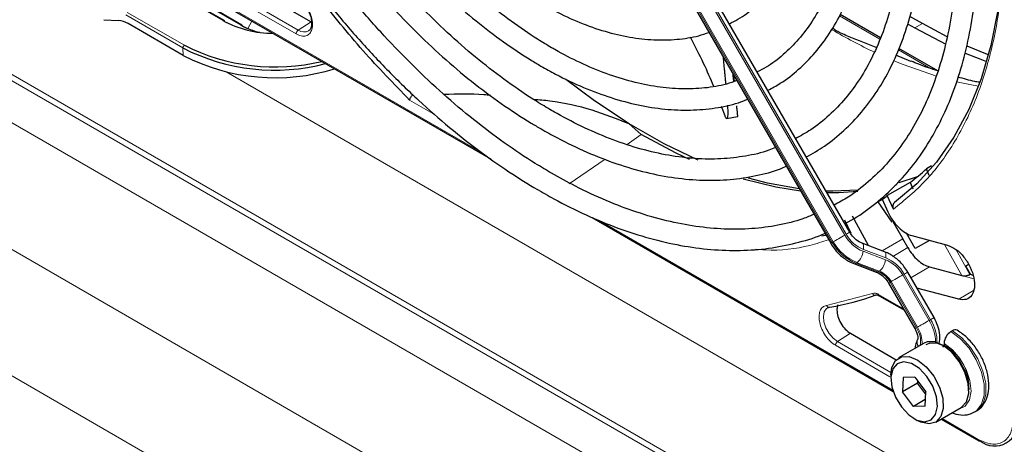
# Paper-space layout 'Blatt2' of a CAD drawing. Header units: millimetres. Extents: x 5 to 418, y 2 to 292.
# Tile 68 of 104: x 129 to 144, y 191 to 198. Entities that reach past the tile are written whole.
import ezdxf

# ---------------------------------------------------------------- set-up
doc = ezdxf.new("R2010")
doc.units = ezdxf.units.MM

psp = doc.layouts.new('Blatt2')

# ---------------------------------------------------------------- linework, layer by layer
at = {"color": 7, "linetype": 'Continuous', "lineweight": 18}
for p, q in [((146.616, 186.564), (90.999, 218.671)), ((92.261, 217.844), (145.354, 187.194)), ((145.075, 186.693), (91.982, 217.343)), ((91.153, 215.828), (142.622, 186.115)), ((141.859, 184.569), (90.24, 214.368)), ((131.8, 197.88), (122.843, 203.051)), ((137.585, 201.43), (141.581, 194.507)), ((141.605, 194.521), (137.608, 201.443)), ((137.387, 201.315), (141.383, 194.393)), ((141.4, 194.403), (137.403, 201.325)), ((130.738, 198.768), (135.879, 195.799)), ((132.951, 197.671), (131.777, 198.349)), ((132.985, 197.731), (131.81, 198.409)), ((132.079, 197.809), (131.549, 198.115)), ((131.17, 197.451), (130.273, 197.969)), ((130.295, 198.01), (131.192, 197.492)), ((141.497, 197.956), (142.133, 197.589)), ((132.191, 197.754), (132.256, 197.874)), ((133.187, 197.86), (132.985, 197.731)), ((142.802, 197.833), (142.684, 197.765)), ((131.175, 197.332), (131.17, 197.451)), ((142.424, 197.421), (142.929, 197.13)), ((131.851, 197.074), (147.454, 188.066)), ((135.14, 196.398), (134.736, 196.631)), ((138.156, 195.934), (138.38, 196.088)), ((137.246, 195.312), (137.814, 195.701)), ((137.705, 194.745), (142.336, 192.072)), ((141.383, 194.393), (141.4, 194.403)), ((142.493, 194.448), (142.167, 194.261)), ((141.871, 194.253), (142.221, 194.12)), ((142.226, 194.15), (141.876, 194.283)), ((142.336, 194.173), (142.571, 194.312)), ((143.425, 193.872), (143.149, 194.361)), ((143.326, 194.285), (143.549, 193.889)), ((141.774, 194.074), (141.757, 194.065)), ((142.124, 193.941), (141.774, 194.074)), ((141.757, 194.065), (142.108, 193.932)), ((142.108, 193.932), (142.124, 193.941)), ((142.912, 194.01), (142.622, 193.838)), ((142.311, 193.777), (142.295, 193.767)), ((142.295, 193.767), (142.708, 193.051)), ((142.725, 193.06), (142.311, 193.777)), ((142.492, 193.882), (142.906, 193.165)), ((142.93, 193.178), (142.516, 193.895)), ((143.425, 193.872), (143.611, 193.822)), ((143.604, 193.637), (143.373, 193.498)), ((141.295, 193.402), (142.017, 193.591)), ((142.113, 193.576), (142.504, 193.35)), ((142.93, 193.178), (142.906, 193.165)), ((141.669, 192.964), (141.467, 192.835)), ((142.308, 192.349), (141.467, 192.835)), ((142.288, 192.281), (141.433, 192.775)), ((143.112, 191.624), (143.68, 191.296))]:
    psp.add_line(p, q, dxfattribs=at)
at = {"color": 7, "linetype": 'Continuous', "lineweight": 25}
for p, q in [((131.818, 197.882), (122.861, 203.053)), ((141.66, 194.553), (137.663, 201.475)), ((137.363, 201.302), (141.36, 194.379)), ((130.723, 198.759), (136.021, 195.7)), ((132.013, 198.538), (133.187, 197.86)), ((132.097, 197.811), (131.567, 198.117)), ((142.142, 197.611), (141.509, 197.976)), ((142.802, 197.833), (142.607, 197.946)), ((129.928, 197.895), (130.159, 197.882)), ((131.175, 197.332), (130.307, 197.833)), ((131.825, 197.869), (131.937, 197.812)), ((132.104, 197.798), (132.174, 197.762)), ((142.57, 197.831), (142.684, 197.765)), ((143.192, 197.623), (142.802, 197.833)), ((142.684, 197.765), (143.171, 197.508)), ((142.622, 197.238), (142.386, 197.336)), ((143.047, 197.089), (142.433, 197.443)), ((139.844, 196.924), (139.834, 197.022)), ((139.699, 196.382), (139.644, 196.53)), ((138.38, 196.088), (138.187, 196.258)), ((139.725, 196.34), (139.896, 196.373)), ((142.946, 195.597), (142.865, 195.549)), ((142.911, 195.445), (142.865, 195.549)), ((142.608, 195.336), (142.25, 195.129)), ((142.721, 195.425), (142.43, 195.329)), ((142.608, 195.336), (142.653, 195.235)), ((142.371, 195.289), (142.402, 195.307)), ((142.102, 195.033), (142.185, 195.078)), ((142.102, 195.033), (142.322, 194.713)), ((142.169, 195.071), (142.256, 194.876)), ((142.346, 194.914), (142.25, 195.129)), ((137.609, 194.784), (142.343, 192.051)), ((141.579, 194.749), (141.675, 194.54)), ((141.955, 194.342), (141.703, 194.803)), ((142.338, 194.722), (142.493, 194.448)), ((142.571, 194.312), (142.493, 194.448)), ((142.69, 194.295), (142.55, 194.538)), ((142.636, 194.499), (143.199, 194.348)), ((142.914, 194.425), (142.69, 194.295)), ((142.204, 194.247), (141.854, 194.38)), ((141.726, 194.06), (142.076, 193.927)), ((142.985, 193.21), (142.571, 193.927)), ((142.912, 194.01), (143.425, 193.872)), ((143.481, 194.021), (143.527, 194.047)), ((143.481, 194.021), (143.527, 194.047)), ((143.527, 194.047), (143.481, 194.021)), ((143.527, 194.047), (143.481, 194.021)), ((143.481, 194.021), (143.553, 193.891)), ((143.549, 193.889), (143.553, 193.891)), ((143.553, 193.891), (143.596, 193.879)), ((142.271, 193.754), (142.685, 193.037)), ((143.373, 193.498), (142.717, 193.674)), ((142.123, 193.553), (142.518, 193.325)), ((143.273, 193.003), (143.25, 192.99)), ((141.669, 192.964), (142.39, 192.548)), ((142.828, 192.808), (142.428, 192.576)), ((143.124, 192.747), (143.152, 192.779)), ((143.144, 192.806), (143.144, 192.779)), ((142.307, 192.309), (142.307, 192.255)), ((142.501, 192.271), (142.49, 192.042)), ((142.683, 192.273), (142.501, 192.271)), ((142.683, 192.273), (142.854, 192.046)), ((142.726, 192.178), (142.49, 192.042)), ((142.726, 192.178), (142.728, 192.213)), ((142.751, 192.183), (142.726, 192.178)), ((142.852, 192.01), (142.726, 192.178)), ((142.662, 191.815), (142.49, 192.042)), ((142.848, 191.922), (142.662, 191.815)), ((142.844, 191.817), (142.854, 192.046)), ((142.844, 191.817), (142.662, 191.815)), ((143.011, 191.566), (143.412, 191.797)), ((142.672, 191.622), (142.719, 191.595)), ((143.097, 191.616), (143.69, 191.273)), ((143.625, 191.728), (143.648, 191.741))]:
    psp.add_line(p, q, dxfattribs=at)
at = {"color": 7, "linetype": 'Continuous', "lineweight": 25, "flags": 128}
for points in [[(144.076, 199.256), (144.054, 198.636), (143.988, 198.045), (143.879, 197.487), (143.726, 196.966), (143.532, 196.485), (143.297, 196.048), (143.023, 195.657), (142.712, 195.314), (142.365, 195.023)], [(143.476, 197.37), (143.707, 197.278), (143.813, 197.24)], [(143.841, 197.34), (143.825, 197.346), (143.504, 197.477)], [(138.187, 196.258), (137.645, 196.619), (137.195, 196.957)], [(139.277, 195.686), (138.739, 195.943), (138.187, 196.258)], [(139.139, 195.699), (138.919, 195.802), (138.38, 196.088)], [(140.886, 195.2), (140.499, 195.26), (139.981, 195.387)], [(140.865, 195.235), (140.368, 195.325), (140.066, 195.402)], [(141.793, 195.214), (141.394, 195.198), (141.285, 195.201)], [(141.785, 195.191), (141.49, 195.173), (141.302, 195.172)], [(141.286, 194.507), (141.271, 194.503), (141.222, 194.491)], [(143.412, 191.797), (143.417, 191.8), (143.494, 191.885), (143.53, 192.015), (143.522, 192.176), (143.471, 192.351), (143.381, 192.52), (143.264, 192.666), (143.13, 192.773), (142.996, 192.828), (142.875, 192.827), (142.828, 192.808)], [(142.862, 192.788), (142.912, 192.81), (143.026, 192.812), (143.153, 192.759), (143.279, 192.659), (143.39, 192.521), (143.474, 192.361), (143.523, 192.197), (143.532, 192.078)], [(142.307, 192.309), (142.322, 192.428), (142.38, 192.537), (142.474, 192.596), (142.595, 192.597), (142.729, 192.541), (142.863, 192.435), (142.981, 192.289), (143.07, 192.119), (143.122, 191.945), (143.13, 191.783), (143.093, 191.653), (143.016, 191.569), (142.907, 191.539), (142.907, 191.539)], [(142.838, 191.572), (142.94, 191.602), (143.009, 191.685), (143.037, 191.811), (143.022, 191.966), (142.964, 192.13), (142.871, 192.283), (142.754, 192.408), (142.628, 192.488), (142.506, 192.515), (142.405, 192.486), (142.336, 192.403), (142.307, 192.276), (142.323, 192.122), (142.381, 191.958), (142.473, 191.805), (142.59, 191.68), (142.717, 191.599), (142.838, 191.572)], [(142.907, 191.539), (142.777, 191.566), (142.719, 191.595)]]:
    psp.add_lwpolyline(points, dxfattribs=at)
at = {"color": 7, "linetype": 'Continuous', "lineweight": 18, "flags": 128}
for points in [[(142.354, 197.248), (142.501, 197.188), (143.026, 197.005)], [(143.341, 196.92), (143.546, 196.875), (143.684, 196.849)], [(141.66, 194.553), (141.658, 194.552), (141.651, 194.548), (141.64, 194.541), (141.624, 194.532), (141.605, 194.521)], [(141.383, 194.393), (141.371, 194.386), (141.363, 194.381), (141.36, 194.379), (141.36, 194.379)], [(141.581, 194.507), (141.559, 194.495), (141.535, 194.481), (141.51, 194.466), (141.484, 194.451), (141.46, 194.437), (141.437, 194.424), (141.417, 194.412), (141.4, 194.403)], [(141.854, 194.379), (141.861, 194.376), (141.869, 194.366), (141.875, 194.351), (141.878, 194.331), (141.878, 194.308), (141.876, 194.283)], [(142.204, 194.247), (142.211, 194.243), (142.22, 194.233), (142.226, 194.218), (142.229, 194.198), (142.229, 194.175), (142.226, 194.15)], [(142.571, 193.927), (142.569, 193.926), (142.562, 193.922), (142.551, 193.915), (142.535, 193.906), (142.516, 193.895)], [(142.295, 193.767), (142.282, 193.76), (142.274, 193.755), (142.271, 193.754), (142.271, 193.754)], [(142.492, 193.882), (142.47, 193.869), (142.446, 193.855), (142.421, 193.84), (142.395, 193.826), (142.371, 193.811), (142.348, 193.798), (142.328, 193.787), (142.311, 193.777)], [(141.467, 192.835), (141.397, 192.888), (141.334, 192.963), (141.284, 193.05), (141.254, 193.142), (141.245, 193.229), (141.259, 193.301), (141.294, 193.352), (141.313, 193.365)], [(142.906, 193.165), (142.884, 193.152), (142.86, 193.138), (142.835, 193.123), (142.809, 193.109), (142.785, 193.095), (142.762, 193.082), (142.742, 193.07), (142.725, 193.06)], [(142.985, 193.21), (142.983, 193.209), (142.976, 193.205), (142.965, 193.199), (142.949, 193.19), (142.93, 193.178)], [(142.708, 193.051), (142.696, 193.043), (142.688, 193.039), (142.685, 193.037), (142.685, 193.037)], [(143.25, 192.99), (143.399, 192.879), (143.536, 192.728), (143.65, 192.549), (143.731, 192.355), (143.774, 192.164), (143.775, 191.99), (143.733, 191.847), (143.653, 191.747), (143.623, 191.727)], [(143.648, 191.741), (143.676, 191.76), (143.757, 191.86), (143.799, 192.003), (143.798, 192.178), (143.755, 192.369), (143.673, 192.562), (143.559, 192.741), (143.422, 192.893), (143.273, 193.003)], [(143.365, 191.77), (143.376, 191.772), (143.476, 191.819), (143.542, 191.917), (143.568, 192.056), (143.55, 192.221), (143.492, 192.396), (143.397, 192.562), (143.277, 192.704), (143.144, 192.806)]]:
    psp.add_lwpolyline(points, dxfattribs=at)
at = {"color": 7, "linetype": 'Continuous', "lineweight": 25}
for centre, radius, start, end in [((130.129, 197.544), 0.339, 58.3709, 84.8776), ((132.599, 199.378), 1.698, 241.9187, 269.757), ((131.809, 197.869), 0.0157, 358.389, 55.7595), ((132.61, 198.768), 1.096, 241.027, 257.9437), ((132.089, 197.798), 0.0157, 358.389, 55.7595), ((132.618, 200.322), 3.169, 243.2575, 283.4338), ((132.611, 200.248), 3.147, 242.7484, 284.7881), ((132.621, 200.142), 3.16, 242.7714, 287.2194), ((140.662, 197.955), 3.262, 306.6109, 312.4842), ((140.345, 197.703), 3.202, 304.724, 306.5029), ((140.733, 197.205), 3.877, 279.1105, 290.2144), ((143.374, 192.795), 0.231, 122.6055, 177.3945), ((143.317, 192.946), 0.0719, 64.0394, 127.2538), ((143.941, 191.554), 0.362, 230.7967, 9.214), ((143.7, 191.294), 0.0233, 244.1059, 300.3461)]:
    psp.add_arc(centre, radius, start, end, dxfattribs=at)
at = {"color": 7, "linetype": 'Continuous', "lineweight": 18}
for centre, radius, start, end in [((131.811, 197.867), 0.0173, 66.2305, 129.0417), ((132.09, 197.795), 0.0173, 66.2305, 129.0417), ((133.075, 197.851), 0.15, 232.7382, 298.7687), ((145.719, 205.128), 8.57, 239.5948, 244.6611), ((131.221, 197.45), 0.0511, 124.2872, 179.1791), ((142.036, 194.759), 0.748, 209.265, 248.105), ((142.053, 194.769), 0.748, 209.265, 248.105), ((142.087, 194.791), 0.58, 209.265, 248.105), ((142.078, 194.786), 0.543, 209.265, 248.105), ((141.597, 194.286), 0.276, 309.8792, 353.0863), ((141.948, 194.153), 0.276, 309.8792, 353.0863), ((142.019, 193.616), 0.543, 29.265, 68.105), ((142.01, 193.612), 0.58, 29.265, 68.105), ((141.736, 194.093), 0.0351, 252.5632, 306.0382), ((142.087, 193.96), 0.0351, 252.5043, 306.0437), ((141.968, 193.584), 0.374, 29.265, 68.105), ((141.985, 193.594), 0.374, 29.265, 68.105), ((142.298, 192.794), 0.713, 2.5052, 31.37), ((142.337, 192.814), 0.696, 359.7235, 31.5886), ((142.382, 192.836), 0.391, 350.6809, 33.3487), ((142.318, 192.808), 0.479, 357.6936, 31.7563), ((142.828, 192.822), 0.11, 157.4944, 216.7846), ((142.785, 192.12), 0.75, 343.1144, 61.3945), ((143.705, 191.293), 0.0249, 174.0146, 234.6732)]:
    psp.add_arc(centre, radius, start, end, dxfattribs=at)
at = {"color": 7, "linetype": 'Continuous', "lineweight": 25}
for points, knots in [([(141.581, 194.69), (141.599, 194.699), (141.744, 194.768), (141.989, 194.941), (142.311, 195.21), (142.601, 195.526), (142.86, 195.883), (143.085, 196.278), (143.277, 196.712), (143.432, 197.18), (143.552, 197.68), (143.634, 198.21), (143.679, 198.767), (143.686, 199.347), (143.655, 199.946), (143.587, 200.563), (143.482, 201.192), (143.34, 201.831), (143.163, 202.477), (142.951, 203.125), (142.706, 203.772), (142.428, 204.415), (142.128, 205.039), (141.907, 205.441), (141.8, 205.637)], [0, 0, 0, 0, 0.007022, 0.053817, 0.1006, 0.147436, 0.194392, 0.241503, 0.288773, 0.336184, 0.383702, 0.431293, 0.478928, 0.526583, 0.57424, 0.62189, 0.669527, 0.71715, 0.764759, 0.812355, 0.859941, 0.907518, 0.955089, 1, 1, 1, 1]), ([(141.51, 205.469), (141.53, 205.434), (141.668, 205.198), (141.898, 204.748), (142.195, 204.123), (142.459, 203.49), (142.692, 202.855), (142.891, 202.22), (143.055, 201.59), (143.184, 200.968), (143.278, 200.358), (143.334, 199.764), (143.354, 199.188), (143.338, 198.634), (143.285, 198.106), (143.196, 197.606), (143.072, 197.137), (142.913, 196.701), (142.721, 196.302), (142.496, 195.94), (142.241, 195.618), (141.954, 195.338), (141.678, 195.123), (141.488, 195.021), (141.412, 194.981)], [0, 0, 0, 0, 0.008469, 0.056451, 0.10443, 0.152403, 0.200367, 0.248319, 0.296256, 0.344176, 0.392077, 0.439959, 0.487821, 0.535666, 0.5835, 0.631333, 0.679178, 0.72706, 0.775013, 0.82308, 0.871307, 0.919731, 0.968362, 1, 1, 1, 1]), ([(140.976, 195.736), (141.073, 195.791), (141.283, 195.91), (141.573, 196.148), (141.851, 196.436), (142.095, 196.767), (142.308, 197.136), (142.485, 197.543), (142.627, 197.985), (142.733, 198.458), (142.801, 198.961), (142.832, 199.489), (142.824, 200.039), (142.779, 200.607), (142.697, 201.191), (142.578, 201.785), (142.422, 202.387), (142.232, 202.993), (142.009, 203.598), (141.753, 204.2), (141.483, 204.765), (141.285, 205.123), (141.194, 205.287)], [0, 0, 0, 0, 0.042839, 0.092827, 0.142855, 0.193022, 0.243385, 0.293956, 0.34471, 0.395602, 0.446585, 0.497618, 0.548672, 0.599723, 0.650761, 0.701782, 0.752784, 0.803769, 0.85474, 0.905699, 0.956649, 1, 1, 1, 1]), ([(140.904, 205.12), (140.976, 204.993), (141.153, 204.677), (141.404, 204.159), (141.661, 203.571), (141.884, 202.979), (142.075, 202.387), (142.232, 201.799), (142.353, 201.219), (142.438, 200.652), (142.487, 200.1), (142.499, 199.567), (142.475, 199.058), (142.415, 198.575), (142.319, 198.121), (142.188, 197.7), (142.023, 197.313), (141.826, 196.964), (141.597, 196.653), (141.338, 196.385), (141.076, 196.172), (140.889, 196.07), (140.809, 196.026)], [0, 0, 0, 0, 0.034582, 0.08603, 0.137472, 0.188902, 0.240318, 0.291715, 0.343089, 0.394438, 0.445761, 0.497058, 0.548333, 0.599597, 0.650862, 0.702153, 0.753511, 0.80499, 0.856655, 0.908569, 0.96076, 1, 1, 1, 1]), ([(140.371, 196.785), (140.437, 196.82), (140.61, 196.911), (140.86, 197.109), (141.12, 197.371), (141.348, 197.676), (141.543, 198.02), (141.704, 198.402), (141.828, 198.817), (141.916, 199.264), (141.966, 199.739), (141.978, 200.238), (141.953, 200.757), (141.89, 201.292), (141.789, 201.839), (141.653, 202.395), (141.481, 202.955), (141.276, 203.515), (141.037, 204.071), (140.808, 204.547), (140.648, 204.831), (140.588, 204.937)], [0, 0, 0, 0, 0.033446, 0.087411, 0.141399, 0.195552, 0.249964, 0.304656, 0.359593, 0.414709, 0.469936, 0.525219, 0.580517, 0.635803, 0.691067, 0.746307, 0.801523, 0.856719, 0.911899, 0.967067, 1, 1, 1, 1]), ([(140.3, 204.771), (140.343, 204.695), (140.485, 204.446), (140.698, 204.01), (140.935, 203.469), (141.14, 202.923), (141.311, 202.378), (141.448, 201.838), (141.55, 201.307), (141.615, 200.79), (141.644, 200.29), (141.636, 199.811), (141.593, 199.358), (141.513, 198.934), (141.399, 198.541), (141.251, 198.183), (141.071, 197.862), (140.86, 197.58), (140.617, 197.34), (140.398, 197.17), (140.251, 197.098), (140.204, 197.074)], [0, 0, 0, 0, 0.024429, 0.080222, 0.136006, 0.191775, 0.247522, 0.303242, 0.358931, 0.414583, 0.470198, 0.525779, 0.581336, 0.636887, 0.69246, 0.748108, 0.803911, 0.859965, 0.916367, 0.973159, 1, 1, 1, 1]), ([(139.766, 197.832), (139.811, 197.854), (139.956, 197.925), (140.172, 198.092), (140.411, 198.331), (140.618, 198.612), (140.791, 198.932), (140.929, 199.289), (141.032, 199.679), (141.097, 200.098), (141.124, 200.544), (141.113, 201.012), (141.064, 201.497), (140.978, 201.995), (140.855, 202.501), (140.697, 203.012), (140.506, 203.523), (140.281, 204.027), (140.106, 204.384), (139.999, 204.567), (139.986, 204.589)], [0, 0, 0, 0, 0.026837, 0.085914, 0.144995, 0.204288, 0.263944, 0.323998, 0.384387, 0.44501, 0.505762, 0.566569, 0.627372, 0.688147, 0.748889, 0.809596, 0.870275, 0.930931, 0.991574, 1, 1, 1, 1]), ([(133.952, 201.105), (133.959, 201.093), (134.057, 200.919), (134.271, 200.599), (134.594, 200.15), (134.939, 199.728), (135.301, 199.334), (135.678, 198.972), (136.065, 198.646), (136.442, 198.372), (136.759, 198.174), (137.077, 198), (137.414, 197.843), (137.811, 197.704), (138.2, 197.613), (138.578, 197.57), (138.941, 197.58), (139.231, 197.621), (139.391, 197.678), (139.444, 197.696)], [0, 0, 0, 0, 0.00489, 0.071718, 0.138555, 0.205411, 0.272296, 0.33922, 0.406191, 0.473218, 0.530554, 0.565918, 0.633038, 0.700192, 0.767278, 0.834196, 0.900813, 0.967008, 1, 1, 1, 1]), ([(139.883, 196.937), (139.83, 196.918), (139.67, 196.86), (139.379, 196.815), (139.014, 196.799), (138.632, 196.833), (138.236, 196.913), (137.831, 197.04), (137.425, 197.21), (137.136, 197.359), (136.914, 197.486), (136.683, 197.625), (136.332, 197.864), (135.917, 198.189), (135.511, 198.55), (135.114, 198.947), (134.732, 199.374), (134.365, 199.83), (134.02, 200.312), (133.777, 200.679), (133.658, 200.888), (133.637, 200.923)], [0, 0, 0, 0, 0.0312195, 0.0937094, 0.1558118, 0.2175192, 0.2789133, 0.3400995, 0.4011689, 0.4589251, 0.4666089, 0.4986054, 0.5595961, 0.6206246, 0.681681, 0.7427677, 0.8038827, 0.8650219, 0.92618, 0.9873509, 1, 1, 1, 1]), ([(133.35, 200.757), (133.393, 200.684), (133.538, 200.434), (133.813, 200.025), (134.17, 199.537), (134.55, 199.074), (134.946, 198.64), (135.357, 198.238), (135.779, 197.87), (136.21, 197.541), (136.552, 197.314), (136.827, 197.15), (137.102, 196.998), (137.472, 196.823), (137.906, 196.662), (138.334, 196.547), (138.752, 196.482), (139.156, 196.465), (139.542, 196.5), (139.842, 196.56), (140.004, 196.624), (140.052, 196.644)], [0, 0, 0, 0, 0.024893, 0.084681, 0.144477, 0.204286, 0.264115, 0.32397, 0.383856, 0.443777, 0.503736, 0.525177, 0.556785, 0.616785, 0.676812, 0.736803, 0.796699, 0.856424, 0.915894, 0.975048, 1, 1, 1, 1]), ([(140.491, 195.884), (140.456, 195.869), (140.308, 195.807), (140.023, 195.745), (139.637, 195.699), (139.232, 195.703), (138.812, 195.755), (138.379, 195.853), (137.937, 195.999), (137.495, 196.186), (137.171, 196.353), (136.919, 196.496), (136.658, 196.653), (136.276, 196.91), (135.825, 197.256), (135.381, 197.639), (134.947, 198.058), (134.525, 198.51), (134.119, 198.991), (133.732, 199.499), (133.366, 200.026), (133.142, 200.392), (133.031, 200.573)], [0, 0, 0, 0, 0.017316, 0.07398, 0.130407, 0.186548, 0.242429, 0.298112, 0.353664, 0.409142, 0.461634, 0.472322, 0.501413, 0.556837, 0.61229, 0.667762, 0.723255, 0.77877, 0.834303, 0.889852, 0.945412, 1, 1, 1, 1]), ([(132.745, 200.408), (132.769, 200.366), (132.902, 200.132), (133.17, 199.722), (133.548, 199.185), (133.949, 198.672), (134.368, 198.186), (134.803, 197.73), (135.251, 197.307), (135.71, 196.92), (136.176, 196.571), (136.542, 196.332), (136.834, 196.159), (137.126, 195.998), (137.525, 195.806), (137.994, 195.623), (138.457, 195.488), (138.911, 195.401), (139.353, 195.364), (139.779, 195.374), (140.184, 195.437), (140.479, 195.51), (140.629, 195.578), (140.66, 195.591)], [0, 0, 0, 0, 0.011961, 0.066529, 0.121102, 0.175682, 0.230275, 0.284884, 0.339513, 0.394165, 0.448844, 0.503549, 0.521416, 0.550246, 0.604978, 0.659732, 0.714464, 0.769138, 0.823706, 0.878111, 0.932303, 0.986256, 1, 1, 1, 1]), ([(141.097, 194.834), (141.039, 194.81), (140.86, 194.734), (140.534, 194.657), (140.121, 194.601), (139.689, 194.595), (139.242, 194.637), (138.781, 194.726), (138.309, 194.862), (137.829, 195.043), (137.381, 195.252), (137.009, 195.455), (136.635, 195.679), (136.225, 195.953), (135.74, 196.318), (135.262, 196.722), (134.793, 197.162), (134.335, 197.635), (133.893, 198.139), (133.467, 198.671), (133.061, 199.228), (132.716, 199.743), (132.517, 200.079), (132.436, 200.215)], [0, 0, 0, 0, 0.024672, 0.076861, 0.128877, 0.180683, 0.232288, 0.283733, 0.335065, 0.386327, 0.437551, 0.476812, 0.503694, 0.554892, 0.606112, 0.657347, 0.708597, 0.759864, 0.811146, 0.86244, 0.913744, 0.965056, 1, 1, 1, 1]), ([(134.736, 196.631), (134.49, 196.885), (133.995, 197.394), (133.3, 198.248), (132.661, 199.129), (132.286, 199.745), (132.107, 200.039)], [0, 0, 0, 0, 0.254215, 0.509942, 0.76567, 1, 1, 1, 1]), ([(132.141, 200.059), (132.187, 199.981), (132.35, 199.697), (132.659, 199.227), (133.064, 198.652), (133.491, 198.101), (133.937, 197.578), (134.399, 197.084), (134.875, 196.622), (135.363, 196.196), (135.858, 195.807), (136.339, 195.471), (136.744, 195.223), (137.149, 194.998), (137.574, 194.79), (138.076, 194.589), (138.573, 194.435), (139.06, 194.328), (139.536, 194.27), (139.996, 194.261), (140.441, 194.3), (140.862, 194.393), (141.138, 194.474), (141.266, 194.536), (141.268, 194.537)], [0, 0, 0, 0, 0.01943, 0.069936, 0.120444, 0.170959, 0.221483, 0.272019, 0.322569, 0.373136, 0.423723, 0.474329, 0.518625, 0.545295, 0.595931, 0.646585, 0.697225, 0.747827, 0.79836, 0.848782, 0.899057, 0.949155, 0.999073, 1, 1, 1, 1]), ([(133.125, 198.069), (133.143, 198.033), (133.169, 197.983), (133.188, 197.91), (133.195, 197.855), (133.193, 197.8), (133.18, 197.757), (133.164, 197.73), (133.15, 197.724), (133.146, 197.722)], [0, 0, 0, 0, 0.239572, 0.332572, 0.478423, 0.621081, 0.767924, 0.927133, 1, 1, 1, 1]), ([(142.077, 197.459), (141.935, 197.515), (141.721, 197.598), (141.479, 197.695), (141.408, 197.749), (141.388, 197.764)], [0, 0, 0, 0, 0.592532, 0.891609, 1, 1, 1, 1]), ([(139.52, 196.847), (139.47, 196.964), (139.368, 197.203), (139.227, 197.481), (139.155, 197.622)], [0, 0, 0, 0, 0.491358, 1, 1, 1, 1]), ([(139.664, 197.316), (139.664, 197.316), (139.667, 197.287), (139.673, 197.232), (139.681, 197.152), (139.689, 197.074), (139.696, 196.999), (139.703, 196.934), (139.706, 196.896), (139.708, 196.881)], [0, 0, 0, 0, 0.0039, 0.17807, 0.353219, 0.528641, 0.70717, 0.885939, 1, 1, 1, 1]), ([(143.047, 197.089), (142.947, 197.121), (142.808, 197.165), (142.665, 197.227), (142.625, 197.245)], [0, 0, 0, 0, 0.719165, 1, 1, 1, 1]), ([(139.836, 196.922), (139.833, 196.947), (139.829, 196.985), (139.824, 197.027), (139.823, 197.041)], [0, 0, 0, 0, 0.666524, 1, 1, 1, 1]), ([(143.695, 196.911), (143.672, 196.915), (143.564, 196.933), (143.452, 196.967), (143.363, 196.993)], [0, 0, 0, 0, 0.210539, 1, 1, 1, 1]), ([(134.736, 196.631), (134.738, 196.638), (134.741, 196.651), (134.752, 196.672), (134.764, 196.691), (134.775, 196.703), (134.78, 196.708)], [0, 0, 0, 0, 0.292814, 0.50299, 0.762282, 1, 1, 1, 1]), ([(136.007, 196.705), (135.972, 196.709), (135.733, 196.734), (135.487, 196.725), (135.276, 196.717)], [0, 0, 0, 0, 0.148304, 1, 1, 1, 1]), ([(138.187, 196.258), (137.997, 196.333), (137.611, 196.486), (137.093, 196.606), (136.773, 196.632), (136.688, 196.64)], [0, 0, 0, 0, 0.415221, 0.845098, 1, 1, 1, 1]), ([(139.735, 196.55), (139.736, 196.547), (139.738, 196.513), (139.74, 196.471), (139.741, 196.417), (139.739, 196.384), (139.735, 196.358), (139.731, 196.342), (139.726, 196.343), (139.724, 196.343)], [0, 0, 0, 0, 0.0276726, 0.3018081, 0.4394551, 0.6528481, 0.7600674, 0.9209811, 1, 1, 1, 1]), ([(139.896, 196.374), (139.896, 196.374), (139.897, 196.371), (139.897, 196.378), (139.897, 196.393), (139.895, 196.424), (139.89, 196.473), (139.884, 196.515), (139.881, 196.538)], [0, 0, 0, 0, 0.0207824, 0.1582934, 0.2712362, 0.5013348, 0.7371331, 1, 1, 1, 1]), ([(139.719, 196.342), (139.718, 196.343), (139.714, 196.347), (139.707, 196.359), (139.701, 196.376), (139.699, 196.382)], [0, 0, 0, 0, 0.240119, 0.726515, 1, 1, 1, 1]), ([(142.365, 195.023), (142.359, 195.017), (142.346, 195.004), (142.337, 194.976), (142.335, 194.944), (142.342, 194.924), (142.346, 194.914)], [0, 0, 0, 0, 0.2448343, 0.4943645, 0.7472903, 1, 1, 1, 1]), ([(141.854, 194.38), (141.838, 194.387), (141.791, 194.407), (141.719, 194.464), (141.678, 194.526), (141.66, 194.553)], [0, 0, 0, 0, 0.216551, 0.651699, 1, 1, 1, 1]), ([(141.36, 194.379), (141.378, 194.35), (141.431, 194.266), (141.544, 194.155), (141.655, 194.088), (141.717, 194.063), (141.726, 194.06)], [0, 0, 0, 0, 0.2096429, 0.5850117, 0.9377903, 1, 1, 1, 1]), ([(142.571, 193.927), (142.552, 193.957), (142.499, 194.04), (142.386, 194.151), (142.275, 194.219), (142.214, 194.243), (142.204, 194.247)], [0, 0, 0, 0, 0.209643, 0.585012, 0.93779, 1, 1, 1, 1]), ([(142.571, 194.312), (142.594, 194.276), (142.641, 194.202), (142.728, 194.112), (142.821, 194.042), (142.882, 194.02), (142.912, 194.01)], [0, 0, 0, 0, 0.249963, 0.499997, 0.749957, 1, 1, 1, 1]), ([(142.076, 193.927), (142.092, 193.92), (142.14, 193.899), (142.212, 193.842), (142.253, 193.781), (142.271, 193.754)], [0, 0, 0, 0, 0.216551, 0.651699, 1, 1, 1, 1]), ([(143.425, 193.872), (143.435, 193.87), (143.453, 193.867), (143.486, 193.869), (143.514, 193.874), (143.535, 193.881), (143.544, 193.886), (143.549, 193.889)], [0, 0, 0, 0, 0.275668, 0.508228, 0.733527, 0.862271, 1, 1, 1, 1]), ([(142.072, 193.565), (142.077, 193.566), (142.085, 193.568), (142.107, 193.563), (142.12, 193.554), (142.124, 193.552)], [0, 0, 0, 0, 0.440334, 0.872371, 1, 1, 1, 1]), ([(141.316, 193.363), (141.321, 193.368), (141.327, 193.374), (141.338, 193.373), (141.338, 193.373)], [0, 0, 0, 0, 0.937573, 1, 1, 1, 1]), ([(141.474, 193.41), (141.47, 193.402), (141.46, 193.38), (141.458, 193.35), (141.458, 193.33)], [0, 0, 0, 0, 0.333442, 1, 1, 1, 1]), ([(143.068, 192.803), (143.073, 192.846), (143.083, 192.934), (143.052, 193.076), (143.006, 193.167), (142.985, 193.21)], [0, 0, 0, 0, 0.325731, 0.676082, 1, 1, 1, 1]), ([(142.685, 193.037), (142.692, 193.023), (142.71, 192.989), (142.726, 192.937), (142.731, 192.893), (142.728, 192.868), (142.727, 192.865), (142.726, 192.864)], [0, 0, 0, 0, 0.1768056, 0.4226836, 0.6299768, 0.82324, 1, 1, 1, 1]), ([(143.646, 191.745), (143.657, 191.75), (143.709, 191.772), (143.776, 191.855), (143.834, 191.982), (143.854, 192.136), (143.837, 192.309), (143.781, 192.493), (143.69, 192.672), (143.571, 192.832), (143.453, 192.944), (143.376, 192.993), (143.348, 193.011)], [0, 0, 0, 0, 0.0267194, 0.1304061, 0.2330933, 0.3419685, 0.4582346, 0.577095, 0.6956962, 0.8145455, 0.9345695, 1, 1, 1, 1]), ([(142.726, 192.864), (142.714, 192.836), (142.694, 192.794), (142.69, 192.744), (142.688, 192.727)], [0, 0, 0, 0, 0.65039, 1, 1, 1, 1]), ([(143.268, 191.714), (143.313, 191.7), (143.403, 191.673), (143.527, 191.68), (143.593, 191.716), (143.62, 191.731)], [0, 0, 0, 0, 0.374213, 0.743733, 1, 1, 1, 1])]:
    psp.add_open_spline(points, degree=3, knots=knots, dxfattribs=at)
at = {"color": 7, "linetype": 'Continuous', "lineweight": 18}
for points, knots in [([(144.081, 199.192), (144.072, 198.879), (144.053, 198.251), (143.897, 197.393), (143.649, 196.61), (143.303, 195.928), (142.874, 195.347), (142.521, 195.058), (142.346, 194.914)], [0, 0, 0, 0, 0.165233, 0.331999, 0.5, 0.667989, 0.834761, 1, 1, 1, 1]), ([(133.09, 198.139), (133.111, 198.108), (133.155, 198.043), (133.196, 197.933), (133.213, 197.828), (133.202, 197.739), (133.167, 197.672), (133.108, 197.636), (133.033, 197.633), (132.978, 197.659), (132.951, 197.671)], [0, 0, 0, 0, 0.121713, 0.25, 0.378287, 0.5, 0.621713, 0.75, 0.878287, 1, 1, 1, 1]), ([(141.327, 194.435), (141.23, 194.404), (140.919, 194.303), (140.53, 194.257), (140.23, 194.282), (140.178, 194.286)], [0, 0, 0, 0, 0.27373, 0.875899, 1, 1, 1, 1]), ([(142.017, 193.591), (142.02, 193.586), (142.027, 193.575), (142.042, 193.565), (142.058, 193.561), (142.068, 193.565), (142.073, 193.566)], [0, 0, 0, 0, 0.250001, 0.500001, 0.75, 1, 1, 1, 1]), ([(142.113, 193.576), (142.114, 193.571), (142.115, 193.561), (142.119, 193.554), (142.123, 193.553), (142.124, 193.553)], [0, 0, 0, 0, 0.483463, 0.966925, 1, 1, 1, 1]), ([(141.433, 192.775), (141.407, 192.793), (141.351, 192.831), (141.276, 192.921), (141.218, 193.025), (141.182, 193.132), (141.172, 193.233), (141.188, 193.319), (141.23, 193.382), (141.273, 193.396), (141.295, 193.402)], [0, 0, 0, 0, 0.121712, 0.25, 0.378287, 0.499999, 0.621712, 0.75, 0.878288, 1, 1, 1, 1]), ([(143.68, 191.296), (143.749, 191.265), (143.856, 191.216), (143.984, 191.221), (144.072, 191.253), (144.143, 191.313), (144.212, 191.422), (144.223, 191.538), (144.23, 191.614)], [0, 0, 0, 0, 0.239457, 0.368361, 0.5, 0.631639, 0.760543, 1, 1, 1, 1])]:
    psp.add_open_spline(points, degree=3, knots=knots, dxfattribs=at)
for points in [[(132.951, 197.671), (132.951, 197.677), (132.952, 197.688), (132.96, 197.705), (132.971, 197.721), (132.98, 197.728), (132.985, 197.731)], [(142.017, 193.591), (142.031, 193.594), (142.06, 193.601), (142.096, 193.584), (142.113, 193.576)], [(141.295, 193.402), (141.298, 193.397), (141.303, 193.386), (141.317, 193.376), (141.333, 193.372), (141.342, 193.375), (141.347, 193.376)], [(141.433, 192.775), (141.434, 192.78), (141.435, 192.791), (141.443, 192.809), (141.454, 192.824), (141.463, 192.831), (141.467, 192.835)]]:
    psp.add_open_spline(points, degree=3, dxfattribs=at)
at = {"color": 7, "linetype": 'Continuous', "lineweight": 25}
for points in [[(142.256, 194.876), (142.28, 194.831), (142.326, 194.741), (142.423, 194.627), (142.53, 194.539), (142.601, 194.512), (142.636, 194.499)], [(143.199, 194.348), (143.243, 194.33), (143.331, 194.295), (143.459, 194.168), (143.56, 194.008), (143.619, 193.834), (143.628, 193.674), (143.585, 193.553), (143.497, 193.483), (143.414, 193.493), (143.373, 193.498)], [(141.458, 193.33), (141.461, 193.296), (141.467, 193.229), (141.516, 193.12), (141.586, 193.023), (141.641, 192.983), (141.669, 192.964)]]:
    psp.add_open_spline(points, degree=3, dxfattribs=at)

doc.saveas('drawing.dxf')
